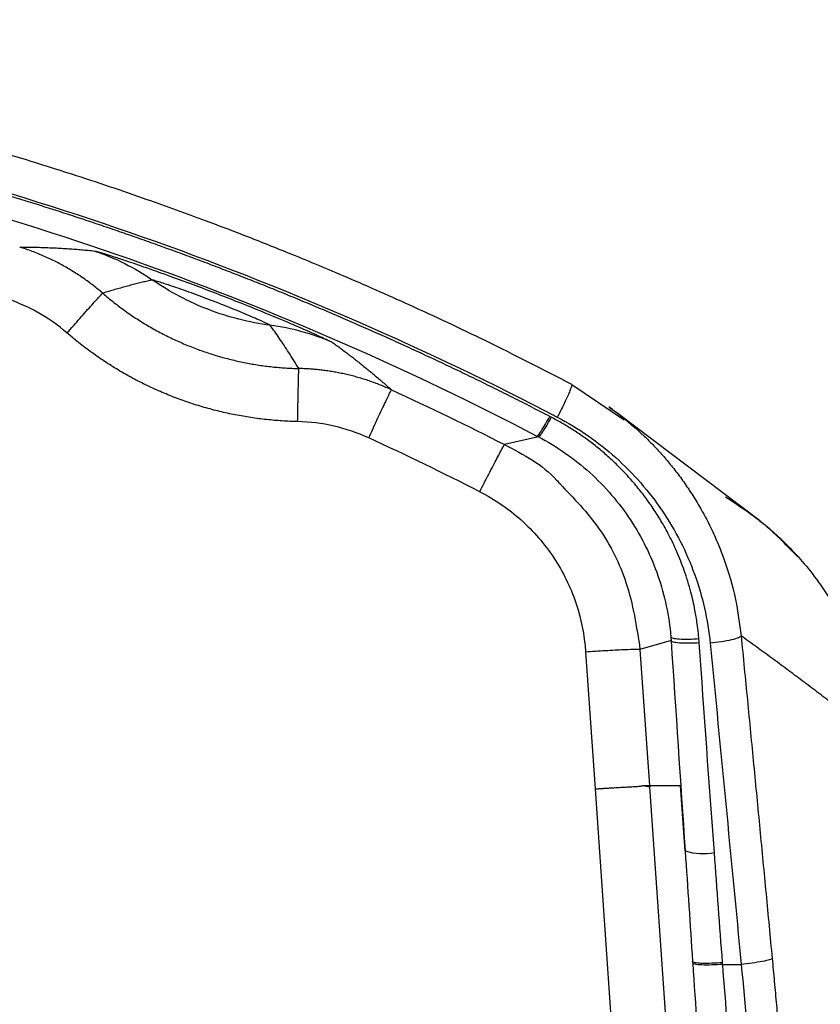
# Model space of a CAD drawing. Header units: millimetres. Extents: x 0 to 1118, y 0 to 864.
# Tile 31 of 48: x 228 to 280, y 511 to 574. Entities that reach past the tile are written whole.
import ezdxf

# ---------------------------------------------------------------- set-up
doc = ezdxf.new("R2010")
doc.units = ezdxf.units.MM
doc.layers.add('DIMENSIONS', color=140, linetype='Continuous', lineweight=25)
doc.styles.add('SLDTEXTSTYLE0', font='TXT', dxfattribs={"width": 0.75})
doc.dimstyles.new('SLDDIMSTYLE0', dxfattribs={"dimtxt": 10, "dimasz": 10, "dimexe": 0, "dimexo": 0.0625, "dimgap": 2.5, "dimtad": 0, "dimtih": 1, "dimtoh": 1, "dimdec": 1, "dimrnd": 1e-09, "dimzin": 4, "dimdsep": 46, "dimtxsty": 'SLDTEXTSTYLE0', "dimsah": 1, "dimcen": 0.09, "dimadec": 0, "dimazin": 1, "dimtfac": 1, "dimtdec": 1, "dimtofl": 0, "dimtmove": 0, "dimatfit": 3, "dimfxl": 0, "dimfrac": 2, "dimtolj": 1, "dimtzin": 12, "dimarcsym": 0})
doc.dimstyles.new('SLDDIMSTYLE2', dxfattribs={"dimtxt": 10, "dimasz": 10, "dimexe": 0, "dimexo": 0.0625, "dimgap": 2.5, "dimtad": 0, "dimtih": 1, "dimtoh": 1, "dimdec": 1, "dimrnd": 1e-09, "dimzin": 12, "dimdsep": 46, "dimtxsty": 'SLDTEXTSTYLE0', "dimsah": 1, "dimcen": 0.09, "dimadec": 0, "dimazin": 3, "dimtfac": 1, "dimtdec": 1, "dimtofl": 0, "dimtmove": 0, "dimatfit": 3, "dimfxl": 0, "dimfrac": 2, "dimtolj": 1, "dimtzin": 12, "dimarcsym": 0})

# ---------------------------------------------------------------- blocks, each defined once
blk = doc.blocks.new('_D_2')
at = {"layer": 'DIMENSIONS'}
for p, q in [((168.177, 573.558), (168.177, 620.637)), ((628.741, 574.478), (628.741, 620.637)), ((381.834, 618.935), (378.787, 618.935)), ((378.787, 618.935), (378.787, 603.06)), ((415.084, 618.935), (418.131, 618.935)), ((418.131, 618.935), (418.131, 603.06)), ((168.177, 617.462), (373.711, 617.462)), ((628.741, 617.462), (423.207, 617.462)), ((378.787, 603.06), (381.834, 603.06)), ((418.131, 603.06), (415.084, 603.06))]:
    blk.add_line(p, q, dxfattribs=at)
for points in [[(168.177, 617.462), (178.177, 615.924), (178.177, 619.001)], [(628.741, 617.462), (618.741, 619.001), (618.741, 615.924)]]:
    blk.add_solid(points, dxfattribs=at)
at = {"layer": 'DIMENSIONS', "char_height": 10, "attachment_point": 1, "style": 'SLDTEXTSTYLE0'}
for s, insert in [('460.6', (381.834, 633.857)), ('18.13', (381.834, 615.95))]:
    blk.add_mtext(s, dxfattribs=dict(at, insert=insert))
blk = doc.blocks.new('_D_4')
at = {"layer": 'DIMENSIONS'}
for p, q in [((193.458, 540.887), (193.458, 585.469)), ((603.458, 540.786), (603.458, 585.469)), ((381.833, 583.766), (378.786, 583.766)), ((378.786, 583.766), (378.786, 567.891)), ((415.083, 583.766), (418.13, 583.766)), ((418.13, 583.766), (418.13, 567.891)), ((193.458, 582.294), (373.711, 582.294)), ((603.458, 582.294), (423.206, 582.294)), ((378.786, 567.891), (381.833, 567.891)), ((418.13, 567.891), (415.083, 567.891))]:
    blk.add_line(p, q, dxfattribs=at)
for points in [[(193.458, 582.294), (203.458, 580.755), (203.458, 583.832)], [(603.458, 582.294), (593.458, 583.832), (593.458, 580.755)]]:
    blk.add_solid(points, dxfattribs=at)
at = {"layer": 'DIMENSIONS', "char_height": 10, "attachment_point": 1, "style": 'SLDTEXTSTYLE0'}
for s, insert in [('410.0', (381.833, 598.688)), ('16.14', (381.833, 580.782))]:
    blk.add_mtext(s, dxfattribs=dict(at, insert=insert))

msp = doc.modelspace()

# ---------------------------------------------------------------- linework, layer by layer
for p, q in [((267.248, 548.653), (263.903, 550.927)), ((266.506, 549.331), (266.276, 549.504)), ((275.943, 542.213), (266.797, 549.111)), ((261.752, 547.583), (259.579, 547.083)), ((270.27, 534.495), (268.274, 533.934)), ((264.783, 533.783), (265.39, 524.987)), ((268.274, 533.934), (268.879, 525.166)), ((265.39, 524.987), (266.672, 506.387)), ((268.978, 525.166), (268.879, 525.166)), ((268.978, 525.166), (268.883, 525.109)), ((268.883, 525.109), (270.163, 506.537)), ((270.88, 525.166), (268.978, 525.166)), ((271.174, 520.993), (270.88, 525.166)), ((271.659, 513.787), (271.65, 513.912)), ((273.583, 513.716), (273.573, 513.841)), ((273.583, 513.716), (274.768, 513.716))]:
    msp.add_line(p, q)
msp.add_arc((272.312, 524.828), 4, 253.47311, 280.57996)
for points, knots in [([(263.903, 550.938), (262.065, 551.882), (258.621, 553.653), (253.713, 555.953), (249.468, 557.826), (245.906, 559.308), (242.957, 560.477), (239.955, 561.618), (236.298, 562.943), (231.454, 564.577), (225.481, 566.403), (218.36, 568.345), (213.185, 569.481), (210.413, 570.09)], [0, 0, 0, 0, 0.108882, 0.204048, 0.285493, 0.35322, 0.407234, 0.452473, 0.5223, 0.61197, 0.721488, 0.850844, 1, 1, 1, 1]), ([(262.481, 548.886), (262.087, 549.09), (261.301, 549.496), (260.119, 550.095), (258.938, 550.685), (257.758, 551.265), (256.578, 551.835), (255.4, 552.395), (254.223, 552.946), (253.046, 553.487), (251.871, 554.019), (250.698, 554.541), (249.525, 555.054), (248.354, 555.557), (247.185, 556.051), (246.017, 556.536), (244.851, 557.012), (243.687, 557.479), (242.524, 557.937), (241.364, 558.386), (240.205, 558.826), (239.049, 559.257), (237.895, 559.679), (236.742, 560.093), (235.593, 560.498), (234.445, 560.895), (233.3, 561.283), (232.158, 561.663), (231.018, 562.034), (229.88, 562.397), (228.746, 562.752), (227.614, 563.098), (226.485, 563.437), (225.358, 563.767), (224.235, 564.09), (223.115, 564.405), (221.998, 564.712), (220.884, 565.011), (219.773, 565.302), (218.665, 565.586), (217.561, 565.863), (216.46, 566.131), (215.363, 566.393), (214.269, 566.647), (213.179, 566.894), (212.092, 567.134), (211.009, 567.367), (210.287, 567.517), (209.927, 567.592)], [0, 0, 0, 0, 0.023795, 0.047499, 0.071112, 0.094634, 0.118065, 0.141405, 0.164652, 0.187809, 0.210874, 0.233847, 0.256729, 0.27952, 0.302219, 0.324827, 0.347343, 0.369769, 0.392102, 0.414345, 0.436496, 0.458555, 0.480523, 0.5024, 0.524185, 0.545879, 0.567482, 0.588993, 0.610412, 0.63174, 0.652977, 0.674122, 0.695176, 0.716138, 0.737009, 0.757788, 0.778475, 0.799072, 0.819576, 0.83999, 0.860311, 0.880542, 0.900681, 0.920728, 0.940684, 0.960548, 0.98032, 1, 1, 1, 1]), ([(209.997, 567.735), (219.217, 565.834), (228.304, 563.288), (246.013, 556.97), (254.641, 553.196), (262.961, 548.845)], [0, 0, 0, 0, 0.5, 0.5, 1, 1, 1, 1]), ([(209.564, 566.222), (218.631, 564.346), (227.563, 561.84), (244.984, 555.621), (253.473, 551.908), (261.661, 547.631)], [0, 0, 0, 0, 0.5, 0.5, 1, 1, 1, 1]), ([(228.462, 559.761), (228.614, 559.76), (228.915, 559.759), (229.37, 559.752), (229.82, 559.741), (230.267, 559.727), (230.709, 559.708), (231.146, 559.685), (231.58, 559.658), (232.009, 559.627), (232.436, 559.592), (232.857, 559.553), (233.145, 559.522), (233.286, 559.507)], [0, 0, 0, 0, 0.107627, 0.211909, 0.312849, 0.410444, 0.504697, 0.595605, 0.68317, 0.767392, 0.848271, 0.925807, 1, 1, 1, 1]), ([(233.793, 556.796), (233.695, 556.88), (233.497, 557.048), (233.191, 557.292), (232.875, 557.53), (232.551, 557.762), (232.218, 557.987), (231.876, 558.204), (231.526, 558.414), (231.168, 558.616), (230.802, 558.809), (230.429, 558.993), (230.048, 559.167), (229.661, 559.332), (229.267, 559.486), (228.867, 559.63), (228.597, 559.717), (228.462, 559.761)], [0, 0, 0, 0, 0.063149, 0.126894, 0.191218, 0.2561, 0.321519, 0.387455, 0.453885, 0.520783, 0.588126, 0.655888, 0.724041, 0.792558, 0.86141, 0.930567, 1, 1, 1, 1]), ([(233.286, 559.507), (233.293, 559.506), (233.306, 559.504), (233.338, 559.497), (233.38, 559.487), (233.434, 559.472), (233.499, 559.454), (233.575, 559.432), (233.664, 559.406), (233.764, 559.376), (233.878, 559.341), (234.127, 559.263), (234.665, 559.092), (235.501, 558.813), (236.312, 558.535), (237.116, 558.255), (238.163, 557.882), (239.567, 557.366), (241.004, 556.821), (242.437, 556.262), (243.824, 555.703), (244.85, 555.279), (245.634, 554.948), (246.421, 554.611), (247.23, 554.256), (247.777, 554.009), (248.058, 553.878), (248.217, 553.803), (248.343, 553.742), (248.437, 553.695), (248.503, 553.66), (248.524, 553.647), (248.534, 553.64)], [0, 0, 0, 0, 0.011756, 0.023671, 0.035745, 0.047981, 0.060381, 0.072948, 0.085683, 0.098591, 0.111672, 0.124927, 0.177241, 0.249955, 0.288731, 0.312583, 0.375044, 0.43902, 0.50003, 0.561003, 0.624982, 0.687426, 0.711107, 0.750061, 0.822512, 0.875091, 0.897075, 0.918579, 0.939612, 0.960186, 0.980312, 1, 1, 1, 1]), ([(236.988, 557.645), (236.881, 557.622), (236.66, 557.575), (236.332, 557.498), (235.995, 557.416), (235.65, 557.327), (235.296, 557.232), (234.933, 557.131), (234.561, 557.025), (234.179, 556.912), (233.924, 556.835), (233.793, 556.796)], [0, 0, 0, 0, 0.091541, 0.187975, 0.289301, 0.395519, 0.50663, 0.622633, 0.743529, 0.869318, 1, 1, 1, 1]), ([(244.538, 554.74), (244.534, 554.742), (244.526, 554.748), (244.502, 554.761), (244.469, 554.778), (244.414, 554.806), (244.322, 554.85), (244.133, 554.938), (243.819, 555.08), (243.34, 555.289), (242.772, 555.531), (242.158, 555.785), (241.493, 556.052), (240.819, 556.315), (240.134, 556.575), (239.469, 556.82), (238.836, 557.046), (238.256, 557.246), (237.754, 557.414), (237.424, 557.52), (237.222, 557.582), (237.105, 557.617), (237.022, 557.639), (237, 557.643), (236.988, 557.645)], [0, 0, 0, 0, 0.017271, 0.034445, 0.05164, 0.068973, 0.102814, 0.13696, 0.200505, 0.266692, 0.324845, 0.386105, 0.441826, 0.500088, 0.556086, 0.614049, 0.672946, 0.733404, 0.797626, 0.863069, 0.897164, 0.931267, 0.965506, 1, 1, 1, 1]), ([(244.538, 554.74), (243.189, 554.917), (241.861, 555.255), (239.321, 556.233), (238.109, 556.872), (236.988, 557.645)], [0, 0, 0, 0, 0.5, 0.5, 1, 1, 1, 1]), ([(231.508, 554.238), (230.914, 554.751), (230.267, 555.204), (228.895, 555.966), (228.169, 556.277), (227.419, 556.511)], [0, 0, 0, 0, 0.5, 0.5, 1, 1, 1, 1]), ([(231.508, 554.238), (231.771, 554.543), (232.053, 554.868), (232.602, 555.494), (232.866, 555.793), (233.308, 556.288), (233.485, 556.482), (233.721, 556.734), (233.781, 556.792), (233.793, 556.796)], [0, 0, 0, 0, 0.25, 0.25, 0.5, 0.5, 0.75, 0.75, 1, 1, 1, 1]), ([(233.793, 556.796), (233.911, 556.696), (234.145, 556.496), (234.505, 556.207), (234.87, 555.927), (235.24, 555.656), (235.616, 555.395), (235.996, 555.143), (236.381, 554.9), (236.77, 554.667), (237.164, 554.444), (237.561, 554.23), (237.962, 554.026), (238.366, 553.831), (238.773, 553.646), (239.184, 553.471), (239.596, 553.305), (240.012, 553.149), (240.429, 553.003), (240.848, 552.867), (241.269, 552.74), (241.692, 552.623), (242.116, 552.515), (242.54, 552.417), (242.966, 552.329), (243.392, 552.25), (243.819, 552.181), (244.245, 552.121), (244.672, 552.071), (245.098, 552.03), (245.524, 551.998), (245.949, 551.975), (246.232, 551.967), (246.373, 551.964)], [0, 0, 0, 0, 0.033651, 0.067208, 0.100673, 0.134045, 0.167325, 0.200511, 0.233605, 0.266606, 0.299514, 0.332329, 0.365051, 0.397681, 0.430217, 0.462661, 0.495012, 0.52727, 0.559435, 0.591508, 0.623487, 0.655374, 0.687168, 0.718869, 0.750477, 0.781992, 0.813415, 0.844744, 0.875981, 0.907125, 0.938176, 0.969135, 1, 1, 1, 1]), ([(246.373, 551.964), (246.267, 552.137), (246.059, 552.474), (245.744, 552.971), (245.437, 553.445), (245.135, 553.896), (244.841, 554.323), (244.637, 554.604), (244.538, 554.74)], [0, 0, 0, 0, 0.1942063, 0.3773964, 0.5495705, 0.7107288, 0.8608719, 1, 1, 1, 1]), ([(246.3, 548.557), (246.134, 548.562), (245.801, 548.571), (245.302, 548.598), (244.802, 548.635), (244.301, 548.683), (243.8, 548.742), (243.299, 548.812), (242.798, 548.894), (242.297, 548.986), (241.797, 549.09), (241.298, 549.205), (240.8, 549.331), (240.303, 549.468), (239.808, 549.617), (239.315, 549.777), (238.825, 549.949), (238.336, 550.132), (237.851, 550.327), (237.369, 550.533), (236.89, 550.75), (236.414, 550.979), (235.943, 551.219), (235.475, 551.47), (235.012, 551.733), (234.554, 552.007), (234.101, 552.293), (233.653, 552.589), (233.211, 552.897), (232.775, 553.216), (232.346, 553.546), (231.922, 553.886), (231.646, 554.121), (231.508, 554.238)], [0, 0, 0, 0, 0.030811, 0.061725, 0.092741, 0.123856, 0.15507, 0.186379, 0.217783, 0.24928, 0.28087, 0.312554, 0.344332, 0.376204, 0.408171, 0.440233, 0.472389, 0.504641, 0.536988, 0.569431, 0.60197, 0.634606, 0.667339, 0.700169, 0.733096, 0.766121, 0.799245, 0.832467, 0.865786, 0.899202, 0.93271, 0.966311, 1, 1, 1, 1]), ([(248.534, 553.64), (248.624, 553.575), (248.809, 553.442), (249.078, 553.244), (249.347, 553.042), (249.617, 552.837), (249.886, 552.629), (250.156, 552.417), (250.426, 552.201), (250.697, 551.982), (250.967, 551.76), (251.239, 551.534), (251.51, 551.305), (251.782, 551.071), (252.055, 550.834), (252.234, 550.676), (252.325, 550.596)], [0, 0, 0, 0, 0.057996, 0.118058, 0.180186, 0.244381, 0.310642, 0.37897, 0.449365, 0.521827, 0.596355, 0.67295, 0.751613, 0.832341, 0.915137, 1, 1, 1, 1]), ([(246.3, 548.557), (246.308, 548.959), (246.317, 549.388), (246.335, 550.216), (246.343, 550.612), (246.358, 551.27), (246.363, 551.53), (246.371, 551.871), (246.373, 551.953), (246.373, 551.964)], [0, 0, 0, 0, 0.25, 0.25, 0.5, 0.5, 0.75, 0.75, 1, 1, 1, 1]), ([(252.325, 550.596), (252.206, 550.65), (251.969, 550.756), (251.611, 550.904), (251.252, 551.042), (250.893, 551.169), (250.534, 551.286), (250.175, 551.393), (249.817, 551.49), (249.461, 551.578), (249.106, 551.656), (248.754, 551.724), (248.404, 551.784), (248.057, 551.835), (247.713, 551.877), (247.373, 551.911), (247.036, 551.936), (246.704, 551.955), (246.483, 551.961), (246.373, 551.964)], [0, 0, 0, 0, 0.063514, 0.126546, 0.189072, 0.251067, 0.312509, 0.373377, 0.433651, 0.493311, 0.552338, 0.610717, 0.668431, 0.725465, 0.781806, 0.837441, 0.892358, 0.946548, 1, 1, 1, 1]), ([(250.864, 547.508), (251.033, 547.876), (251.215, 548.269), (251.567, 549.027), (251.737, 549.39), (252.02, 549.988), (252.133, 550.223), (252.282, 550.525), (252.319, 550.594), (252.325, 550.596)], [0, 0, 0, 0, 0.25, 0.25, 0.5, 0.5, 0.75, 0.75, 1, 1, 1, 1]), ([(263.901, 550.935), (263.902, 550.933), (263.908, 550.916), (263.879, 550.808), (263.809, 550.603), (263.688, 550.311), (263.53, 549.962), (263.346, 549.584), (263.154, 549.205), (263.024, 548.962), (262.961, 548.845)], [0, 0, 0, 0, 0.014352, 0.151334, 0.295452, 0.443417, 0.591388, 0.735506, 0.872488, 1, 1, 1, 1]), ([(266.269, 549.494), (266.397, 549.407), (267.016, 548.988), (267.767, 548.346), (268.565, 547.61), (269.107, 547.068), (269.667, 546.467), (270.236, 545.801), (270.808, 545.069), (271.233, 544.47), (271.664, 543.821), (272.177, 542.99), (272.776, 541.862), (273.287, 540.724), (273.873, 539.204), (274.445, 537.259), (274.664, 535.58), (274.766, 534.802)], [0, 0, 0, 0, 0.0263791, 0.1277575, 0.1683738, 0.2121146, 0.2589836, 0.308971, 0.3620543, 0.4181941, 0.434776, 0.4956853, 0.5855983, 0.6536668, 0.7096385, 0.865298, 1, 1, 1, 1]), ([(261.661, 547.631), (261.676, 547.625), (261.707, 547.647), (261.803, 547.759), (261.868, 547.849), (262.023, 548.086), (262.112, 548.233), (262.297, 548.55), (262.392, 548.721), (262.481, 548.886)], [0, 0, 0, 0, 0.25, 0.25, 0.5, 0.5, 0.75, 0.75, 1, 1, 1, 1]), ([(262.573, 548.838), (262.481, 548.668), (262.385, 548.495), (262.198, 548.174), (262.108, 548.028), (261.954, 547.794), (261.89, 547.706), (261.797, 547.598), (261.767, 547.578), (261.752, 547.583)], [0, 0, 0, 0, 0.25, 0.25, 0.5, 0.5, 0.75, 0.75, 1, 1, 1, 1]), ([(272.054, 534.632), (272.044, 534.743), (272.015, 535.058), (271.94, 535.668), (271.793, 536.551), (271.533, 537.698), (271.149, 538.952), (270.669, 540.174), (270.161, 541.238), (269.648, 542.16), (269.116, 543.001), (268.555, 543.79), (267.947, 544.551), (267.315, 545.26), (266.663, 545.917), (265.997, 546.523), (265.32, 547.08), (264.637, 547.588), (263.95, 548.049), (263.265, 548.467), (262.801, 548.716), (262.573, 548.838)], [0, 0, 0, 0, 0.018798, 0.053368, 0.103706, 0.169807, 0.251673, 0.32492, 0.39118, 0.450454, 0.502738, 0.558797, 0.613451, 0.666698, 0.718539, 0.768972, 0.817997, 0.865612, 0.911819, 0.956616, 1, 1, 1, 1]), ([(262.961, 548.845), (264.317, 548.137), (265.582, 547.259), (267.854, 545.226), (268.862, 544.07), (270.565, 541.55), (271.259, 540.187), (272.291, 537.332), (272.63, 535.839), (272.778, 534.33)], [0, 0, 0, 0, 0.25, 0.25, 0.5, 0.5, 0.75, 0.75, 1, 1, 1, 1]), ([(250.864, 547.508), (250.15, 547.836), (249.401, 548.091), (247.87, 548.443), (247.086, 548.541), (246.3, 548.557)], [0, 0, 0, 0, 0.5, 0.5, 1, 1, 1, 1]), ([(261.752, 547.583), (262.945, 546.959), (264.056, 546.183), (266.047, 544.384), (266.925, 543.359), (268.399, 541.127), (268.994, 539.919), (269.865, 537.395), (270.141, 536.079), (270.251, 534.749)], [0, 0, 0, 0, 0.25, 0.25, 0.5, 0.5, 0.75, 0.75, 1, 1, 1, 1]), ([(257.991, 544.056), (258.175, 544.417), (258.373, 544.803), (258.756, 545.547), (258.941, 545.902), (259.248, 546.489), (259.371, 546.718), (259.533, 547.014), (259.573, 547.081), (259.579, 547.083)], [0, 0, 0, 0, 0.25, 0.25, 0.5, 0.5, 0.75, 0.75, 1, 1, 1, 1]), ([(259.579, 547.083), (260.802, 546.444), (262.116, 545.757), (263.058, 544.652), (263.123, 544.576)], [0, 0, 0, 0, 0.930768, 1, 1, 1, 1]), ([(263.123, 544.576), (264.02, 543.643), (265.806, 541.787), (267.639, 538.107), (268.053, 535.386), (268.274, 533.934)], [0, 0, 0, 0, 0.32002, 0.636889, 1, 1, 1, 1]), ([(257.991, 544.056), (258.947, 543.569), (259.84, 542.958), (261.441, 541.528), (262.149, 540.71), (263.333, 538.919), (263.809, 537.947), (264.497, 535.914), (264.709, 534.853), (264.783, 533.783)], [0, 0, 0, 0, 0.25, 0.25, 0.5, 0.5, 0.75, 0.75, 1, 1, 1, 1]), ([(278.401, 539.872), (277.732, 540.567), (276.335, 542.02), (274.648, 543.125), (273.768, 543.702)], [0, 0, 0, 0, 0.478204, 1, 1, 1, 1]), ([(275.931, 542.199), (276.107, 542.068), (276.625, 541.681), (277.453, 540.905), (278.472, 539.858), (279.519, 538.588), (280.703, 536.875), (281.824, 534.778), (282.704, 532.427), (283.254, 530.253), (283.417, 528.86), (283.494, 528.208)], [0, 0, 0, 0, 0.04022, 0.118438, 0.207803, 0.308311, 0.419962, 0.589633, 0.742868, 0.87966, 1, 1, 1, 1]), ([(270.251, 534.749), (270.257, 534.718), (270.302, 534.687), (270.484, 534.636), (270.623, 534.616), (270.973, 534.594), (271.183, 534.591), (271.62, 534.601), (271.845, 534.615), (272.054, 534.632)], [0, 0, 0, 0, 0.25, 0.25, 0.5, 0.5, 0.75, 0.75, 1, 1, 1, 1]), ([(274.766, 534.802), (274.754, 534.766), (274.7, 534.725), (274.493, 534.636), (274.34, 534.588), (273.956, 534.497), (273.727, 534.453), (273.251, 534.381), (273.006, 534.351), (272.778, 534.33)], [0, 0, 0, 0, 0.25, 0.25, 0.5, 0.5, 0.75, 0.75, 1, 1, 1, 1]), ([(283.494, 528.208), (283.176, 528.46), (282.538, 528.966), (281.58, 529.714), (280.618, 530.458), (279.653, 531.196), (278.683, 531.928), (277.709, 532.655), (276.731, 533.377), (275.75, 534.094), (275.094, 534.565), (274.766, 534.802)], [0, 0, 0, 0, 0.1089609, 0.2184592, 0.328495, 0.4390684, 0.5501793, 0.6618279, 0.7740142, 0.8867382, 1, 1, 1, 1]), ([(274.766, 534.802), (274.833, 534.114), (274.967, 532.737), (275.168, 530.671), (275.368, 528.604), (275.568, 526.536), (275.767, 524.466), (275.966, 522.396), (276.164, 520.324), (276.362, 518.251), (276.559, 516.177), (276.69, 514.794), (276.756, 514.102)], [0, 0, 0, 0, 0.100022, 0.200033, 0.300037, 0.400035, 0.500029, 0.60002, 0.700011, 0.800003, 0.899999, 1, 1, 1, 1]), ([(272.076, 534.351), (271.866, 534.336), (271.64, 534.326), (271.202, 534.322), (270.992, 534.328), (270.641, 534.356), (270.502, 534.379), (270.32, 534.432), (270.276, 534.464), (270.27, 534.495)], [0, 0, 0, 0, 0.25, 0.25, 0.5, 0.5, 0.75, 0.75, 1, 1, 1, 1]), ([(264.783, 533.783), (265.191, 533.811), (265.629, 533.839), (266.48, 533.889), (266.889, 533.911), (267.568, 533.94), (267.835, 533.948), (268.184, 533.95), (268.266, 533.944), (268.274, 533.934)], [0, 0, 0, 0, 0.25, 0.25, 0.5, 0.5, 0.75, 0.75, 1, 1, 1, 1]), ([(268.531, 525.179), (268.507, 525.175), (268.458, 525.166), (268.377, 525.154), (268.29, 525.143), (268.198, 525.132), (268.1, 525.122), (267.98, 525.112), (267.831, 525.101), (267.591, 525.089), (267.26, 525.073), (266.827, 525.049), (266.441, 525.027), (266.124, 525.007), (265.919, 524.994), (265.756, 524.983), (265.647, 524.976), (265.569, 524.971), (265.505, 524.967), (265.449, 524.968), (265.409, 524.981), (265.39, 524.987)], [0, 0, 0, 0, 0.042202, 0.084102, 0.125702, 0.167004, 0.208011, 0.248726, 0.308839, 0.372869, 0.497487, 0.622817, 0.748147, 0.810857, 0.873567, 0.907243, 0.936292, 0.95744, 0.967664, 0.984863, 1, 1, 1, 1]), ([(268.883, 525.109), (268.881, 525.111), (268.877, 525.113), (268.861, 525.116), (268.843, 525.119), (268.824, 525.12), (268.809, 525.121), (268.797, 525.122), (268.778, 525.123), (268.745, 525.13), (268.688, 525.143), (268.622, 525.159), (268.569, 525.171), (268.539, 525.178), (268.531, 525.179)], [0, 0, 0, 0, 0.123302, 0.229377, 0.317942, 0.388825, 0.44194, 0.477247, 0.494732, 0.604373, 0.737717, 0.864482, 0.963269, 1, 1, 1, 1]), ([(271.65, 513.912), (271.656, 513.887), (271.702, 513.863), (271.896, 513.825), (272.044, 513.81), (272.417, 513.796), (272.642, 513.797), (273.109, 513.811), (273.35, 513.824), (273.573, 513.841)], [0, 0, 0, 0, 0.25, 0.25, 0.5, 0.5, 0.75, 0.75, 1, 1, 1, 1]), ([(276.756, 514.102), (276.743, 514.076), (276.689, 514.045), (276.481, 513.977), (276.327, 513.939), (275.943, 513.864), (275.715, 513.828), (275.24, 513.764), (274.996, 513.737), (274.768, 513.716)], [0, 0, 0, 0, 0.25, 0.25, 0.5, 0.5, 0.75, 0.75, 1, 1, 1, 1]), ([(276.756, 514.102), (276.779, 513.853), (276.826, 513.355), (276.896, 512.607), (276.965, 511.859), (277.033, 511.111), (277.101, 510.362), (277.168, 509.613), (277.234, 508.864), (277.299, 508.115), (277.364, 507.365), (277.428, 506.615), (277.47, 506.115), (277.492, 505.865)], [0, 0, 0, 0, 0.091087, 0.182083, 0.273005, 0.363872, 0.454703, 0.545518, 0.636335, 0.727173, 0.81805, 0.908986, 1, 1, 1, 1]), ([(273.583, 513.716), (273.358, 513.699), (273.117, 513.686), (272.649, 513.672), (272.425, 513.671), (272.051, 513.685), (271.904, 513.699), (271.71, 513.738), (271.664, 513.762), (271.659, 513.787)], [0, 0, 0, 0, 0.25, 0.25, 0.5, 0.5, 0.75, 0.75, 1, 1, 1, 1])]:
    msp.add_open_spline(points, degree=3, knots=knots)
for points in [[(233.286, 559.507), (234.594, 559.063), (235.852, 558.431), (236.988, 557.645)], [(248.534, 553.64), (247.26, 554.19), (245.902, 554.562), (244.538, 554.74)], [(252.325, 550.596), (254.766, 549.474), (257.185, 548.303), (259.579, 547.083)], [(262.573, 548.838), (262.542, 548.854), (262.512, 548.87), (262.481, 548.886)], [(257.991, 544.056), (255.639, 545.254), (253.263, 546.405), (250.864, 547.508)], [(261.661, 547.631), (261.691, 547.615), (261.721, 547.599), (261.752, 547.583)], [(270.251, 534.749), (270.258, 534.665), (270.264, 534.58), (270.27, 534.495)], [(270.27, 534.495), (270.57, 530.003), (270.871, 525.502), (271.174, 520.993)], [(272.076, 534.351), (272.07, 534.445), (272.063, 534.538), (272.054, 534.632)], [(273.046, 520.896), (272.715, 525.388), (272.392, 529.874), (272.076, 534.351)], [(272.778, 534.33), (273.449, 527.479), (274.113, 520.606), (274.768, 513.716)], [(268.879, 525.166), (268.869, 525.179), (268.748, 525.183), (268.531, 525.179)], [(268.879, 525.166), (268.88, 525.147), (268.881, 525.128), (268.883, 525.109)], [(271.174, 520.993), (271.332, 518.635), (271.491, 516.274), (271.65, 513.912)], [(273.573, 513.841), (273.395, 516.194), (273.219, 518.546), (273.046, 520.896)], [(271.659, 513.787), (271.84, 511.102), (272.026, 508.394), (272.215, 505.693)], [(274.21, 505.931), (273.995, 508.524), (273.785, 511.13), (273.583, 513.716)], [(274.768, 513.716), (275.027, 511.088), (275.273, 508.437), (275.504, 505.796)]]:
    msp.add_open_spline(points, degree=3)

# ---------------------------------------------------------------- dimensions: what is measured, and where the dimension line sits
at = {"layer": 'DIMENSIONS'}
for base, p1, p2, dimstyle, picture, middle in [((168.177, 617.462), (628.741, 573.208), (168.177, 572.288), 'SLDDIMSTYLE2', '_D_2', (398.459, 617.462)), ((603.458, 582.294), (193.458, 539.617), (603.458, 539.516), 'SLDDIMSTYLE0', '_D_4', (398.458, 582.294))]:
    dim = msp.add_linear_dim(base=base, p1=p1, p2=p2, dimstyle=dimstyle, dxfattribs=at)
    dim.commit()
    dim.dimension.update_dxf_attribs({"geometry": picture, "text_midpoint": middle, "dimtype": 160})

doc.saveas('drawing.dxf')
